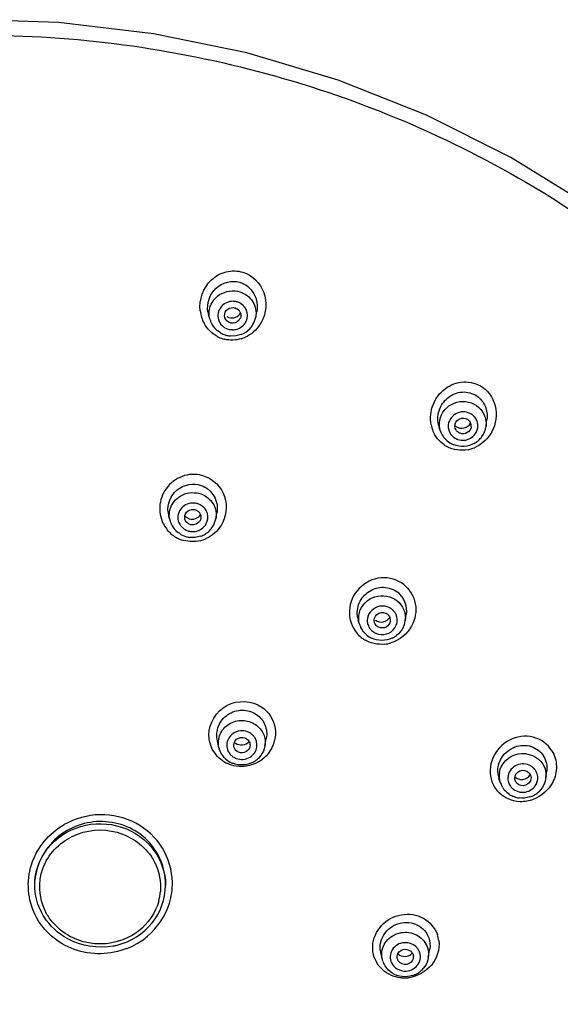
# Model space of a CAD drawing. Header units: millimetres. Extents: x -18 to 104, y 334 to 441.
# Tile 28 of 29: x 94.3 to 99.26, y 432.08 to 441.1. Entities that reach past the tile are written whole.
import ezdxf

# ---------------------------------------------------------------- set-up
doc = ezdxf.new("R2010")
doc.units = ezdxf.units.MM
doc.header["$LTSCALE"] = 23.1
doc.layers.get('0').update_dxf_attribs({"linetype": 'CONTINUOUS'})

msp = doc.modelspace()

# ---------------------------------------------------------------- linework, layer by layer
at = {"color": 7, "linetype": 'CONTINUOUS'}
for p, q in [((96.4668, 438.3742), (96.4764, 438.4259)), ((96.0489, 438.3492), (96.0373, 438.3862)), ((98.5792, 437.3748), (98.5869, 437.436)), ((98.1624, 437.3286), (98.1504, 437.3617)), ((95.6815, 436.5102), (95.6703, 436.5513)), ((96.1012, 436.5265), (96.111, 436.5778)), ((97.8386, 435.5913), (97.8475, 435.649)), ((97.4193, 435.5613), (97.4076, 435.5997)), ((96.1297, 434.4324), (96.1154, 434.493)), ((96.5509, 434.4429), (96.5643, 434.5157)), ((99.1281, 434.1526), (99.136, 434.2163)), ((98.7089, 434.1132), (98.6968, 434.1508)), ((98.8517, 434.1164), (98.8449, 434.1313)), ((95.6403, 433.1835), (95.6403, 433.169)), ((97.6283, 432.4901), (97.6136, 432.5496)), ((98.0497, 432.5069), (98.0627, 432.5861)), ((97.6332, 432.4733), (97.6285, 432.4892))]:
    msp.add_line(p, q, dxfattribs=at)
at = {"color": 9, "linetype": 'CONTINUOUS'}
for p, q in [((96.0489, 438.3492), (96.0488, 438.3495)), ((98.1624, 437.3286), (98.1623, 437.3287)), ((95.6815, 436.5102), (95.6815, 436.5105)), ((97.4193, 435.5613), (97.4193, 435.5615)), ((99.1295, 434.1745), (99.1281, 434.1526))]:
    msp.add_line(p, q, dxfattribs=at)
at = {"color": 7, "linetype": 'CONTINUOUS'}
msp.add_lwpolyline([(103.4922, 431.51), (103.5059, 432.3354), (103.4396, 433.1585), (103.2938, 433.9725), (103.0697, 434.7706), (102.7692, 435.5464), (102.3946, 436.2931), (101.9491, 437.0046), (101.4365, 437.6748), (100.861, 438.2982), (100.2274, 438.8696), (99.541, 439.3841), (98.8074, 439.8374), (98.0329, 440.2257), (97.2238, 440.5459), (96.3868, 440.7951), (95.5291, 440.9712), (94.6576, 441.0728), (93.9153, 441.0999)], dxfattribs=at)
at = {"color": 9, "linetype": 'CONTINUOUS'}
for centre, radius, start, end in [((96.2576, 438.3811), 0.1385, 59.59607, 72.94183), ((96.2795, 438.4715), 0.3243, 186.71687, 197.48911), ((96.2668, 438.3899), 0.1255, 349.39576, 32.09425), ((96.2701, 438.4685), 0.3145, 197.47947, 208.3924), ((96.2548, 438.3975), 0.1385, 239.59607, 252.94183), ((96.2534, 438.4584), 0.2951, 241.71841, 252.71739), ((96.2471, 438.4407), 0.2763, 252.87524, 256.30064), ((96.247, 438.4677), 0.3039, 286.83715, 298.23587), ((98.3731, 437.3738), 0.1323, 41.8444, 55.59035), ((98.3792, 437.3781), 0.1248, 13.50737, 23.61856), ((98.3762, 437.4479), 0.3063, 191.02711, 202.02809), ((98.3621, 437.3791), 0.1311, 221.84982, 235.62791), ((98.3667, 437.3887), 0.1419, 277.17297, 290.31546), ((98.3491, 437.4264), 0.2705, 235.52824, 241.3645), ((98.3525, 437.4603), 0.306, 281.64581, 293.00385), ((95.8911, 436.5283), 0.1437, 71.14197, 84.95186), ((95.892, 436.5318), 0.1401, 57.64463, 71.04054), ((95.8863, 436.6162), 0.2992, 206.83848, 218.03043), ((95.889, 436.5503), 0.1401, 237.64463, 251.04054), ((95.8914, 436.628), 0.3116, 240.07208, 250.64876), ((95.8899, 436.5538), 0.1437, 251.14197, 264.95186), ((95.8841, 436.6275), 0.3097, 283.75193, 294.68988), ((95.8871, 436.6305), 0.3126, 251.54023, 255.33655), ((97.6306, 435.5899), 0.1379, 51.78039, 65.96697), ((97.6336, 435.5942), 0.1326, 37.77457, 51.65832), ((97.6413, 435.5987), 0.1237, 18.31993, 23.61675), ((97.6228, 435.6734), 0.3, 220.44803, 231.24778), ((97.6199, 435.6774), 0.3014, 232.17231, 238.8024), ((97.6205, 435.5998), 0.1313, 217.77662, 231.69603), ((97.6244, 435.605), 0.1379, 231.78039, 245.96697), ((97.616, 435.69), 0.3132, 276.03835, 286.96334), ((96.3418, 434.4435), 0.1414, 55.70711, 69.20632), ((96.3447, 434.4482), 0.1359, 41.83555, 55.59815), ((96.3528, 434.4539), 0.126, 13.21532, 27.47126), ((96.3343, 434.4587), 0.1346, 221.83554, 235.63338), ((96.3333, 434.5584), 0.3015, 235.88177, 244.22406), ((96.3379, 434.4644), 0.1414, 235.70711, 249.20632), ((98.8926, 434.1722), 0.193, 170.96387, 198.18342), ((98.9251, 434.1501), 0.13, 31.61254, 46.3505), ((98.9286, 434.1526), 0.1257, 17.09525, 31.46482), ((98.9369, 434.1764), 0.1927, 359.42168, 4.80354), ((98.9044, 434.2175), 0.2883, 200.07953, 211.06562), ((98.904, 434.1507), 0.1248, 201.28603, 211.50199), ((98.9075, 434.1531), 0.129, 211.58065, 226.32976), ((98.9016, 434.2213), 0.2879, 212.00522, 220.28116), ((95.1109, 433.1691), 0.5293, 359.98662, 1.55363), ((95.082, 433.1878), 0.6209, 343.02532, 0.83532), ((95.1006, 433.1541), 0.4946, 344.85291, 355.1241), ((97.866, 432.626), 0.2822, 7.03675, 18.67762), ((95.0186, 433.2623), 0.7231, 291.73677, 299.30127), ((97.8521, 432.5135), 0.1252, 19.06421, 33.56094), ((97.8157, 432.6004), 0.2772, 199.30036, 210.41104), ((97.8221, 432.5123), 0.1225, 184.39609, 213.56166), ((97.8288, 432.6394), 0.3188, 266.16979, 277.1436)]:
    msp.add_arc(centre, radius, start, end, dxfattribs=at)
at = {"color": 7, "linetype": 'CONTINUOUS'}
for centre, radius, start, end in [((96.2688, 438.4585), 0.2425, 188.58141, 197.34093), ((96.2604, 438.3899), 0.0709, 28.0937, 43.46637), ((96.243, 438.4098), 0.2033, 197.25331, 201.60479), ((96.2462, 438.4113), 0.2068, 201.66804, 225.66868), ((96.2638, 438.4122), 0.2065, 329.2405, 349.28662), ((96.2536, 438.4196), 0.218, 240.28987, 252.94665), ((96.2563, 438.418), 0.216, 290.73973, 316.23488), ((96.2596, 438.4149), 0.2115, 316.21698, 329.13361), ((96.2526, 438.4169), 0.2152, 253.00949, 256.75446), ((96.2542, 438.4241), 0.2225, 256.77668, 265.63894), ((98.3659, 437.4395), 0.2291, 196.28364, 199.85937), ((98.354, 437.3978), 0.2037, 199.82914, 209.77896), ((98.3745, 437.3787), 0.0684, 352.75329, 25.17453), ((98.3741, 437.401), 0.2067, 324.23329, 352.66895), ((98.3582, 437.4007), 0.2088, 209.88094, 241.51038), ((98.3658, 437.4083), 0.2178, 298.63315, 311.32769), ((98.3683, 437.4049), 0.2137, 311.42132, 324.248), ((98.3636, 437.4089), 0.2188, 241.50973, 248.40157), ((95.8908, 436.6115), 0.2286, 186.18834, 195.25164), ((95.8953, 436.5412), 0.0703, 26.15329, 41.58728), ((95.9001, 436.5653), 0.2048, 327.17122, 348.96765), ((95.8762, 436.5632), 0.2017, 195.16222, 199.6753), ((95.8795, 436.5647), 0.2053, 199.74111, 212.76602), ((95.8819, 436.5662), 0.2082, 212.74878, 225.68414), ((95.8949, 436.5686), 0.211, 314.13967, 327.0638), ((95.8872, 436.5716), 0.2156, 238.40587, 254.95297), ((95.889, 436.5788), 0.2231, 254.97425, 263.70112), ((95.8899, 436.575), 0.2192, 288.71121, 301.35953), ((95.8913, 436.5722), 0.2161, 301.43782, 314.15769), ((97.6174, 435.6634), 0.2192, 191.70792, 196.89063), ((97.6349, 435.5987), 0.0675, 351.27812, 21.08816), ((97.6125, 435.6199), 0.2019, 196.83853, 205.78424), ((97.6362, 435.6226), 0.2048, 333.20584, 351.11712), ((97.6193, 435.624), 0.2098, 218.80305, 237.88658), ((97.6238, 435.6313), 0.2183, 237.88242, 244.47021), ((97.6263, 435.6317), 0.2185, 294.56271, 307.22173), ((96.333, 434.5452), 0.0895, 225.78972, 235.60116), ((96.3264, 434.4787), 0.2021, 193.33586, 196.75704), ((96.3447, 434.4839), 0.2109, 311.13874, 324.02936), ((96.3346, 434.4846), 0.2123, 222.81141, 241.21202), ((96.3383, 434.4917), 0.2202, 241.21475, 248.3241), ((96.3416, 434.488), 0.216, 298.3098, 311.04278), ((98.8995, 434.2158), 0.2128, 184.62492, 197.7853), ((98.8948, 434.1727), 0.1952, 198.18342, 211.5113), ((98.926, 434.1778), 0.2036, 338.80712, 352.8422), ((98.903, 434.1761), 0.2041, 211.57591, 219.82433), ((98.9082, 434.1803), 0.2107, 219.80062, 237.22497), ((98.911, 434.1845), 0.2159, 237.32548, 250.00856), ((98.9135, 434.1894), 0.2211, 287.49678, 300.05289), ((98.9156, 434.1858), 0.2169, 300.03232, 312.75459), ((98.9128, 434.189), 0.2208, 249.99642, 262.50169), ((95.0417, 433.229), 0.627, 280.85391, 284.34714), ((97.816, 432.599), 0.2083, 185.40744, 193.71069), ((97.8232, 432.5384), 0.2009, 199.09929, 208.19033), ((97.8457, 432.514), 0.0677, 350.43189, 3.18544), ((97.8285, 432.5411), 0.2068, 208.16145, 212.15007), ((97.8396, 432.5479), 0.2157, 300.50067, 313.22574), ((97.8433, 432.5441), 0.2104, 313.20801, 326.13249), ((97.8377, 432.5518), 0.2201, 287.82219, 300.41432)]:
    msp.add_arc(centre, radius, start, end, dxfattribs=at)
at = {"color": 9, "linetype": 'CONTINUOUS'}
for points, knots in [([(93.9153, 440.9587), (94.8083, 440.9591), (96.5946, 440.7232), (98.2554, 440.0217), (99.0158, 439.5687)], [0, 0, 0, 0, 0.502214, 1, 1, 1, 1]), ([(99.0158, 439.5687), (100.0677, 438.9421), (101.9318, 437.2814), (103.4871, 433.9141), (103.5178, 430.2295), (102.5132, 427.9809), (101.8169, 427.0087)], [0, 0, 0, 0, 0.255005, 0.504222, 0.750924, 1, 1, 1, 1]), ([(95.9574, 438.4336), (95.9456, 438.5333), (96.0079, 438.703), (96.1926, 438.8034), (96.3011, 438.8012), (96.3502, 438.7864)], [0, 0, 0, 0, 0.494667, 0.747622, 1, 1, 1, 1]), ([(96.3502, 438.7864), (96.4351, 438.7599), (96.5846, 438.6136), (96.5636, 438.4107), (96.5211, 438.3314)], [0, 0, 0, 0, 0.497559, 1, 1, 1, 1]), ([(96.0407, 438.4267), (96.0463, 438.4869), (96.1218, 438.608), (96.2619, 438.6239), (96.3214, 438.6057)], [0, 0, 0, 0, 0.492705, 1, 1, 1, 1]), ([(96.3214, 438.6057), (96.3686, 438.5912), (96.4556, 438.5281), (96.4756, 438.4216), (96.4668, 438.3742)], [0, 0, 0, 0, 0.506072, 1, 1, 1, 1]), ([(98.0756, 437.3893), (98.0639, 437.4495), (98.0771, 437.5791), (98.1928, 437.7317), (98.3716, 437.8016), (98.4972, 437.7669), (98.5467, 437.7334)], [0, 0, 0, 0, 0.252704, 0.504931, 0.753577, 1, 1, 1, 1]), ([(98.5467, 437.7334), (98.6114, 437.6886), (98.7038, 437.5348), (98.6603, 437.365), (98.6159, 437.2985)], [0, 0, 0, 0, 0.495931, 1, 1, 1, 1]), ([(98.1541, 437.432), (98.1667, 437.4987), (98.273, 437.6245), (98.4348, 437.6042), (98.492, 437.5651)], [0, 0, 0, 0, 0.494955, 1, 1, 1, 1]), ([(95.9959, 436.9187), (95.9387, 436.938), (95.8089, 436.9413), (95.6487, 436.8358), (95.5708, 436.6616), (95.5922, 436.5346), (95.6193, 436.4811)], [0, 0, 0, 0, 0.250056, 0.501192, 0.751502, 1, 1, 1, 1]), ([(95.9959, 436.9187), (96.0792, 436.8897), (96.2261, 436.744), (96.1964, 436.5411), (96.1493, 436.4658)], [0, 0, 0, 0, 0.498408, 1, 1, 1, 1]), ([(95.6876, 436.6317), (95.7067, 436.6817), (95.791, 436.769), (95.9112, 436.7728), (95.9632, 436.7551)], [0, 0, 0, 0, 0.493786, 1, 1, 1, 1]), ([(95.9632, 436.7551), (96.0088, 436.7394), (96.0917, 436.6761), (96.11, 436.5725), (96.1012, 436.5265)], [0, 0, 0, 0, 0.506839, 1, 1, 1, 1]), ([(97.8255, 435.9248), (97.7681, 435.9697), (97.6104, 436.0149), (97.3964, 435.9071), (97.2968, 435.6896), (97.3475, 435.534), (97.3945, 435.4787)], [0, 0, 0, 0, 0.248151, 0.500848, 0.752813, 1, 1, 1, 1]), ([(97.8255, 435.9248), (97.8788, 435.8823), (97.9569, 435.7527), (97.9295, 435.6053), (97.8963, 435.5446)], [0, 0, 0, 0, 0.496139, 1, 1, 1, 1]), ([(97.4176, 435.6682), (97.4351, 435.7336), (97.5502, 435.8507), (97.7098, 435.8196), (97.764, 435.7768)], [0, 0, 0, 0, 0.494969, 1, 1, 1, 1]), ([(96.0384, 434.5464), (96.0381, 434.6522), (96.1719, 434.8784), (96.4339, 434.8622), (96.5221, 434.8029)], [0, 0, 0, 0, 0.498804, 1, 1, 1, 1]), ([(96.5221, 434.8029), (96.5858, 434.7589), (96.6813, 434.6103), (96.632, 434.4415), (96.5843, 434.3796)], [0, 0, 0, 0, 0.497457, 1, 1, 1, 1]), ([(96.1297, 434.4324), (96.1204, 434.4716), (96.1282, 434.5595), (96.2161, 434.6577), (96.3443, 434.6924), (96.4306, 434.6653), (96.4655, 434.6414)], [0, 0, 0, 0, 0.242095, 0.4902, 0.745415, 1, 1, 1, 1]), ([(96.4655, 434.6414), (96.4969, 434.62), (96.5488, 434.5592), (96.5576, 434.4795), (96.5509, 434.4429)], [0, 0, 0, 0, 0.505295, 1, 1, 1, 1]), ([(99.1836, 434.4021), (99.1461, 434.4624), (99.0143, 434.5565), (98.7797, 434.5208), (98.6164, 434.3496), (98.6087, 434.1866), (98.6335, 434.1187)], [0, 0, 0, 0, 0.244061, 0.495843, 0.751343, 1, 1, 1, 1]), ([(98.702, 434.2025), (98.7147, 434.2826), (98.8646, 434.433), (99.0579, 434.3478), (99.1007, 434.278)], [0, 0, 0, 0, 0.497462, 1, 1, 1, 1]), ([(99.1836, 434.4021), (99.2089, 434.3602), (99.2382, 434.2601), (99.2134, 434.1594), (99.1908, 434.1147)], [0, 0, 0, 0, 0.494365, 1, 1, 1, 1]), ([(98.989, 434.2633), (98.9522, 434.2845), (98.8547, 434.2919), (98.7904, 434.2166), (98.7818, 434.1762)], [0, 0, 0, 0, 0.506773, 1, 1, 1, 1]), ([(95.7028, 433.1968), (95.7011, 433.3058), (95.6362, 433.5291), (95.38, 433.7642), (95.0385, 433.8456), (94.8103, 433.7817), (94.7115, 433.7263)], [0, 0, 0, 0, 0.244615, 0.492805, 0.745765, 1, 1, 1, 1]), ([(95.2864, 432.5906), (95.1366, 432.531), (94.7846, 432.5213), (94.39, 432.8615), (94.3478, 433.3808), (94.5733, 433.6483), (94.7115, 433.7263)], [0, 0, 0, 0, 0.254854, 0.503996, 0.749245, 1, 1, 1, 1]), ([(94.4425, 433.2172), (94.4532, 433.335), (94.5627, 433.5731), (94.9044, 433.7571), (95.2924, 433.7238), (95.4964, 433.5546), (95.5599, 433.4513)], [0, 0, 0, 0, 0.243093, 0.495081, 0.750782, 1, 1, 1, 1]), ([(94.5359, 432.9357), (94.4791, 433.0521), (94.4623, 433.3493), (94.7683, 433.6665), (95.2055, 433.7067), (95.4505, 433.5295), (95.5209, 433.4148)], [0, 0, 0, 0, 0.242229, 0.491029, 0.748293, 1, 1, 1, 1]), ([(95.5781, 433.0249), (95.5492, 432.9184), (95.4567, 432.7844), (95.3296, 432.7067), (95.2951, 432.6899)], [0, 0, 0, 0, 0.74246, 1, 1, 1, 1]), ([(95.3725, 432.6317), (95.4085, 432.6524), (95.5426, 432.7453), (95.6403, 432.8904), (95.6758, 433.0065)], [0, 0, 0, 0, 0.254737, 1, 1, 1, 1]), ([(97.5397, 432.6144), (97.5434, 432.6819), (97.6049, 432.8189), (97.7981, 432.9219), (98.0153, 432.8916), (98.1113, 432.7785), (98.1333, 432.7164)], [0, 0, 0, 0, 0.249577, 0.505648, 0.757029, 1, 1, 1, 1]), ([(95.2951, 432.6899), (95.1715, 432.6298), (94.8736, 432.5998), (94.63, 432.778), (94.5596, 432.8927)], [0, 0, 0, 0, 0.505458, 1, 1, 1, 1]), ([(97.6247, 432.563), (97.631, 432.6078), (97.6798, 432.6962), (97.8171, 432.7533), (97.9623, 432.7213), (98.0269, 432.6432), (98.0417, 432.6002)], [0, 0, 0, 0, 0.244836, 0.498806, 0.753687, 1, 1, 1, 1]), ([(97.8075, 432.3213), (97.7839, 432.3229), (97.6931, 432.3389), (97.6111, 432.4014), (97.5767, 432.4601)], [0, 0, 0, 0, 0.258392, 1, 1, 1, 1])]:
    msp.add_open_spline(points, degree=3, knots=knots, dxfattribs=at)
at = {"color": 7, "linetype": 'CONTINUOUS'}
for points, knots in [([(96.029, 438.4223), (96.0176, 438.4979), (96.0705, 438.6701), (96.2504, 438.716), (96.3225, 438.694)], [0, 0, 0, 0, 0.503252, 1, 1, 1, 1]), ([(96.3225, 438.694), (96.375, 438.6779), (96.47, 438.5998), (96.4865, 438.4803), (96.4764, 438.4259)], [0, 0, 0, 0, 0.498234, 1, 1, 1, 1]), ([(96.1843, 438.3693), (96.1777, 438.3904), (96.188, 438.4433), (96.2371, 438.463), (96.26, 438.462)], [0, 0, 0, 0, 0.490998, 1, 1, 1, 1]), ([(96.26, 438.462), (96.2633, 438.4619), (96.2698, 438.4612), (96.2762, 438.4597), (96.2793, 438.4587)], [0, 0, 0, 0, 0.502355, 1, 1, 1, 1]), ([(96.2034, 438.3799), (96.2067, 438.3778), (96.2136, 438.374), (96.2209, 438.3712), (96.2247, 438.37)], [0, 0, 0, 0, 0.501954, 1, 1, 1, 1]), ([(96.2522, 438.3186), (96.249, 438.3187), (96.2425, 438.3194), (96.2361, 438.3209), (96.233, 438.3219)], [0, 0, 0, 0, 0.502355, 1, 1, 1, 1]), ([(98.146, 437.3753), (98.1326, 437.4209), (98.1352, 437.5227), (98.2194, 437.6461), (98.3571, 437.7049), (98.4557, 437.6791), (98.494, 437.6529)], [0, 0, 0, 0, 0.25236, 0.504744, 0.753574, 1, 1, 1, 1]), ([(98.494, 437.6529), (98.5276, 437.63), (98.582, 437.5622), (98.5921, 437.4768), (98.5869, 437.436)], [0, 0, 0, 0, 0.496892, 1, 1, 1, 1]), ([(98.297, 437.3539), (98.2882, 437.3781), (98.3044, 437.4433), (98.3694, 437.4541), (98.3947, 437.4451)], [0, 0, 0, 0, 0.489721, 1, 1, 1, 1]), ([(98.3947, 437.4451), (98.3977, 437.444), (98.4037, 437.4414), (98.4092, 437.4381), (98.4119, 437.4363)], [0, 0, 0, 0, 0.503113, 1, 1, 1, 1]), ([(98.2931, 437.3843), (98.2953, 437.3819), (98.3, 437.3772), (98.3053, 437.3731), (98.308, 437.3713)], [0, 0, 0, 0, 0.502177, 1, 1, 1, 1]), ([(98.308, 437.3713), (98.3279, 437.3577), (98.383, 437.3489), (98.4252, 437.3832), (98.4378, 437.4042)], [0, 0, 0, 0, 0.49555, 1, 1, 1, 1]), ([(98.4423, 437.37), (98.4396, 437.3489), (98.4114, 437.3071), (98.3617, 437.3034), (98.3411, 437.3108)], [0, 0, 0, 0, 0.49299, 1, 1, 1, 1]), ([(98.3411, 437.3108), (98.338, 437.3119), (98.3321, 437.3144), (98.3265, 437.3177), (98.3239, 437.3195)], [0, 0, 0, 0, 0.503113, 1, 1, 1, 1]), ([(95.6636, 436.5868), (95.6556, 436.6604), (95.7196, 436.8256), (95.8957, 436.8573), (95.9657, 436.8333)], [0, 0, 0, 0, 0.499999, 1, 1, 1, 1]), ([(95.9657, 436.8333), (96.0151, 436.8164), (96.1044, 436.7429), (96.1209, 436.6293), (96.111, 436.5778)], [0, 0, 0, 0, 0.499664, 1, 1, 1, 1]), ([(95.8179, 436.5235), (95.8121, 436.5446), (95.8245, 436.5969), (95.8742, 436.6146), (95.897, 436.6128)], [0, 0, 0, 0, 0.4897, 1, 1, 1, 1]), ([(95.897, 436.6128), (95.9002, 436.6125), (95.9067, 436.6116), (95.913, 436.6099), (95.9161, 436.6089)], [0, 0, 0, 0, 0.502483, 1, 1, 1, 1]), ([(95.8363, 436.5378), (95.8395, 436.5356), (95.8462, 436.5317), (95.8534, 436.5286), (95.8571, 436.5274)], [0, 0, 0, 0, 0.501386, 1, 1, 1, 1]), ([(95.8839, 436.4706), (95.8807, 436.4709), (95.8742, 436.4718), (95.8679, 436.4735), (95.8648, 436.4746)], [0, 0, 0, 0, 0.502483, 1, 1, 1, 1]), ([(97.4027, 435.6189), (97.3934, 435.6638), (97.4043, 435.7623), (97.4992, 435.8735), (97.6395, 435.9152), (97.7331, 435.882), (97.7688, 435.8538)], [0, 0, 0, 0, 0.249159, 0.501454, 0.752613, 1, 1, 1, 1]), ([(97.5554, 435.5779), (97.5478, 435.6027), (97.5682, 435.6673), (97.6343, 435.6737), (97.6591, 435.6629)], [0, 0, 0, 0, 0.488607, 1, 1, 1, 1]), ([(97.5647, 435.5998), (97.5838, 435.5847), (97.6385, 435.5716), (97.6841, 435.6031), (97.6979, 435.6237)], [0, 0, 0, 0, 0.495532, 1, 1, 1, 1]), ([(97.6591, 435.6629), (97.662, 435.6616), (97.6678, 435.6587), (97.6731, 435.6551), (97.6756, 435.6531)], [0, 0, 0, 0, 0.503318, 1, 1, 1, 1]), ([(97.5958, 435.5334), (97.5928, 435.5347), (97.5871, 435.5376), (97.5817, 435.5413), (97.5792, 435.5433)], [0, 0, 0, 0, 0.503318, 1, 1, 1, 1]), ([(97.7016, 435.5884), (97.6983, 435.5669), (97.6675, 435.5252), (97.6163, 435.5245), (97.5958, 435.5334)], [0, 0, 0, 0, 0.492165, 1, 1, 1, 1]), ([(96.1154, 434.493), (96.1051, 434.5366), (96.113, 434.6333), (96.2045, 434.7444), (96.342, 434.7886), (96.4359, 434.7607), (96.4733, 434.7351)], [0, 0, 0, 0, 0.246601, 0.497465, 0.750138, 1, 1, 1, 1]), ([(96.4733, 434.7351), (96.5074, 434.7118), (96.5634, 434.6438), (96.5717, 434.5563), (96.5642, 434.5157)], [0, 0, 0, 0, 0.50025, 1, 1, 1, 1]), ([(96.2668, 434.4382), (96.261, 434.4619), (96.2816, 434.5213), (96.3425, 434.5291), (96.3667, 434.5204)], [0, 0, 0, 0, 0.487547, 1, 1, 1, 1]), ([(96.2824, 434.4714), (96.3007, 434.4589), (96.3483, 434.4474), (96.3915, 434.4698), (96.4068, 434.486)], [0, 0, 0, 0, 0.49772, 1, 1, 1, 1]), ([(96.4137, 434.4418), (96.4098, 434.4217), (96.3806, 434.3832), (96.333, 434.3809), (96.313, 434.3881)], [0, 0, 0, 0, 0.490937, 1, 1, 1, 1]), ([(96.3667, 434.5204), (96.3698, 434.5193), (96.3757, 434.5168), (96.3813, 434.5135), (96.384, 434.5117)], [0, 0, 0, 0, 0.503282, 1, 1, 1, 1]), ([(98.6874, 434.1987), (98.6834, 434.2482), (98.7125, 434.3532), (98.8375, 434.4515), (98.9962, 434.4599), (99.0819, 434.3943), (99.1071, 434.3532)], [0, 0, 0, 0, 0.251003, 0.506112, 0.756319, 1, 1, 1, 1]), ([(96.313, 434.3881), (96.31, 434.3892), (96.304, 434.3917), (96.2984, 434.395), (96.2958, 434.3968)], [0, 0, 0, 0, 0.503282, 1, 1, 1, 1]), ([(98.8417, 434.1518), (98.8416, 434.1787), (98.8819, 434.2359), (98.9494, 434.2222), (98.9696, 434.2033)], [0, 0, 0, 0, 0.492706, 1, 1, 1, 1]), ([(98.8431, 434.1645), (98.8612, 434.1459), (98.9196, 434.1266), (98.97, 434.1596), (98.9851, 434.1817)], [0, 0, 0, 0, 0.491349, 1, 1, 1, 1]), ([(98.9696, 434.2033), (98.9719, 434.2011), (98.9762, 434.1965), (98.9799, 434.1914), (98.9815, 434.1887)], [0, 0, 0, 0, 0.503398, 1, 1, 1, 1]), ([(98.8449, 434.1313), (98.8439, 434.1346), (98.8422, 434.1414), (98.8417, 434.1483), (98.8417, 434.1518)], [0, 0, 0, 0, 0.500189, 1, 1, 1, 1]), ([(98.8637, 434.1019), (98.8614, 434.104), (98.857, 434.1086), (98.8534, 434.1138), (98.8517, 434.1164)], [0, 0, 0, 0, 0.503398, 1, 1, 1, 1]), ([(98.9911, 434.145), (98.9879, 434.1194), (98.9458, 434.0695), (98.8829, 434.0838), (98.8637, 434.1019)], [0, 0, 0, 0, 0.494109, 1, 1, 1, 1]), ([(95.6403, 433.1835), (95.6403, 433.3273), (95.5129, 433.63), (95.0648, 433.8102), (94.6091, 433.6535), (94.4553, 433.362), (94.4425, 433.2172)], [0, 0, 0, 0, 0.245419, 0.497446, 0.751861, 1, 1, 1, 1]), ([(97.6086, 432.5793), (97.6036, 432.6322), (97.6383, 432.7466), (97.7848, 432.8404), (97.9582, 432.8254), (98.0372, 432.7369), (98.0542, 432.6878)], [0, 0, 0, 0, 0.248319, 0.504391, 0.756665, 1, 1, 1, 1]), ([(97.7696, 432.5408), (97.7874, 432.5251), (97.8385, 432.5087), (97.8863, 432.5314), (97.9032, 432.5489)], [0, 0, 0, 0, 0.493108, 1, 1, 1, 1]), ([(97.7716, 432.5455), (97.7833, 432.5671), (97.8337, 432.5985), (97.8872, 432.5727), (97.9012, 432.5524)], [0, 0, 0, 0, 0.499453, 1, 1, 1, 1]), ([(97.9012, 432.5524), (97.903, 432.5499), (97.9062, 432.5445), (97.9087, 432.5388), (97.9097, 432.5358)], [0, 0, 0, 0, 0.503201, 1, 1, 1, 1]), ([(97.7755, 432.4749), (97.7737, 432.4775), (97.7705, 432.4829), (97.7681, 432.4886), (97.7671, 432.4915)], [0, 0, 0, 0, 0.503201, 1, 1, 1, 1]), ([(97.9124, 432.5027), (97.9078, 432.4756), (97.857, 432.4252), (97.7914, 432.4519), (97.7755, 432.4749)], [0, 0, 0, 0, 0.495355, 1, 1, 1, 1]), ([(97.9097, 432.5358), (97.9107, 432.5329), (97.9123, 432.5269), (97.9131, 432.5208), (97.9132, 432.5177)], [0, 0, 0, 0, 0.498857, 1, 1, 1, 1])]:
    msp.add_open_spline(points, degree=3, knots=knots, dxfattribs=at)
at = {"color": 9, "linetype": 'CONTINUOUS'}
for points in [[(96.1988, 438.5072), (96.1616, 438.4905), (96.1298, 438.4519), (96.1222, 438.4118)], [(96.2621, 438.5196), (96.2406, 438.5204), (96.2184, 438.516), (96.1988, 438.5072)], [(96.2982, 438.5135), (96.2868, 438.517), (96.2742, 438.5204), (96.2627, 438.5174)], [(96.373, 438.4568), (96.3619, 438.4746), (96.3458, 438.4899), (96.3277, 438.5006)], [(96.0488, 438.3495), (96.0412, 438.3742), (96.0383, 438.4009), (96.0407, 438.4267)], [(96.1222, 438.4118), (96.1184, 438.3916), (96.1198, 438.3697), (96.1261, 438.3501)], [(96.1136, 438.1985), (96.0637, 438.2254), (96.0205, 438.2691), (95.9935, 438.319)], [(96.1261, 438.3501), (96.1325, 438.3303), (96.1443, 438.3117), (96.1593, 438.2973)], [(96.2827, 438.2616), (96.3231, 438.2695), (96.3633, 438.2996), (96.3806, 438.337)], [(96.3806, 438.337), (96.385, 438.3465), (96.3882, 438.3566), (96.3902, 438.3668)], [(96.5211, 438.3314), (96.492, 438.277), (96.4452, 438.2291), (96.3908, 438.1999)], [(96.1593, 438.2973), (96.1669, 438.2899), (96.1755, 438.2834), (96.1847, 438.278)], [(96.2142, 438.2651), (96.2256, 438.2616), (96.2382, 438.2582), (96.2497, 438.2612)], [(96.2503, 438.259), (96.2611, 438.2586), (96.272, 438.2595), (96.2827, 438.2616)], [(96.335, 438.1768), (96.2861, 438.162), (96.2314, 438.1601), (96.1817, 438.1722)], [(98.4156, 437.4992), (98.3953, 437.5063), (98.3728, 437.5085), (98.3515, 437.5059)], [(98.492, 437.5651), (98.5496, 437.5257), (98.588, 437.444), (98.5791, 437.3748)], [(98.1623, 437.3287), (98.1506, 437.3612), (98.1477, 437.3981), (98.1541, 437.432)], [(98.3515, 437.5059), (98.3016, 437.4996), (98.2494, 437.4568), (98.2363, 437.4082)], [(98.4479, 437.483), (98.4382, 437.4896), (98.4272, 437.4965), (98.4154, 437.497)], [(98.4936, 437.4281), (98.4882, 437.4405), (98.4807, 437.452), (98.4717, 437.4621)], [(98.196, 437.2034), (98.1504, 437.2348), (98.1131, 437.2817), (98.0923, 437.333)], [(98.2363, 437.4082), (98.2283, 437.3788), (98.2321, 437.3444), (98.2463, 437.3174)], [(98.4879, 437.3166), (98.5028, 437.3432), (98.5077, 437.3776), (98.5006, 437.4073)], [(98.2463, 437.3174), (98.2512, 437.3082), (98.2573, 437.2995), (98.2643, 437.2917)], [(98.2881, 437.2709), (98.2978, 437.2642), (98.3087, 437.2574), (98.3205, 437.2568)], [(98.3204, 437.2546), (98.3407, 437.2476), (98.3631, 437.2453), (98.3844, 437.248)], [(98.416, 437.2557), (98.4454, 437.2666), (98.4726, 437.2892), (98.4879, 437.3166)], [(98.6159, 437.2985), (98.5812, 437.2466), (98.5296, 437.2029), (98.4721, 437.1786)], [(98.4143, 437.1606), (98.35, 437.1474), (98.277, 437.1575), (98.2194, 437.1889)], [(95.6815, 436.5105), (95.6709, 436.5495), (95.6732, 436.5939), (95.6876, 436.6317)], [(95.8388, 436.6622), (95.8002, 436.6472), (95.7658, 436.6097), (95.7563, 436.5695)], [(95.9037, 436.6714), (95.8819, 436.6733), (95.8592, 436.6701), (95.8388, 436.6622)], [(96.0113, 436.6042), (96.0007, 436.6227), (95.9849, 436.6387), (95.967, 436.6501)], [(95.7563, 436.5695), (95.7515, 436.5492), (95.7519, 436.5271), (95.7575, 436.507)], [(96.0235, 436.5751), (96.0207, 436.5852), (96.0165, 436.5951), (96.0113, 436.6042)], [(96.0136, 436.483), (96.0279, 436.5103), (96.0318, 436.5453), (96.0235, 436.5751)], [(95.6506, 436.4318), (95.6738, 436.4022), (95.7033, 436.3767), (95.7359, 436.358)], [(95.7575, 436.507), (95.7631, 436.4868), (95.7743, 436.4675), (95.7889, 436.4523)], [(95.7889, 436.4523), (95.7964, 436.4446), (95.8049, 436.4377), (95.814, 436.432)], [(95.9103, 436.4116), (95.9517, 436.4175), (95.9941, 436.4459), (96.0136, 436.483)], [(96.1493, 436.4658), (96.1173, 436.4146), (96.0683, 436.3713), (96.0135, 436.3461)], [(95.8772, 436.4107), (95.8882, 436.4097), (95.8994, 436.41), (95.9103, 436.4116)], [(95.9577, 436.3266), (95.9092, 436.3148), (95.8562, 436.3155), (95.8079, 436.3281)], [(97.6225, 435.728), (97.5713, 435.726), (97.5147, 435.6872), (97.4974, 435.639)], [(97.6867, 435.7158), (97.6668, 435.7247), (97.6443, 435.7289), (97.6225, 435.728)], [(97.764, 435.7768), (97.8163, 435.7355), (97.8488, 435.6572), (97.8386, 435.5913)], [(97.4193, 435.5615), (97.409, 435.5955), (97.4084, 435.6338), (97.4176, 435.6682)], [(97.4974, 435.639), (97.4869, 435.61), (97.488, 435.5749), (97.5003, 435.5467)], [(97.7546, 435.6482), (97.7504, 435.6579), (97.7449, 435.6671), (97.7384, 435.6755)], [(97.7432, 435.5276), (97.7639, 435.5583), (97.7704, 435.6024), (97.7587, 435.6376)], [(97.5003, 435.5467), (97.5045, 435.537), (97.51, 435.5278), (97.5165, 435.5195)], [(97.6651, 435.472), (97.6959, 435.4806), (97.7253, 435.5011), (97.7432, 435.5276)], [(97.8963, 435.5446), (97.8573, 435.4733), (97.7851, 435.4141), (97.7074, 435.3904)], [(97.5682, 435.4791), (97.5978, 435.4659), (97.6339, 435.4634), (97.6651, 435.472)], [(97.6489, 435.3785), (97.5861, 435.3719), (97.5178, 435.3869), (97.4638, 435.4196)], [(96.0606, 434.4358), (96.0461, 434.4705), (96.0385, 434.5088), (96.0384, 434.5464)], [(96.3263, 434.5845), (96.2751, 434.5797), (96.2201, 434.5374), (96.2059, 434.488)], [(96.392, 434.5757), (96.3714, 434.5836), (96.3483, 434.5866), (96.3263, 434.5845)], [(96.4646, 434.512), (96.4596, 434.5217), (96.4533, 434.5307), (96.446, 434.5388)], [(96.2059, 434.488), (96.2001, 434.4679), (96.1995, 434.4456), (96.2043, 434.4252)], [(96.4613, 434.3906), (96.477, 434.4174), (96.4826, 434.4525), (96.4755, 434.4827)], [(96.1642, 434.3088), (96.1193, 434.3399), (96.0816, 434.3853), (96.0606, 434.4358)], [(96.2043, 434.4252), (96.2091, 434.4046), (96.2197, 434.3848), (96.2338, 434.3691)], [(96.5843, 434.3796), (96.5362, 434.3171), (96.4582, 434.2715), (96.3801, 434.26)], [(96.4161, 434.3445), (96.4344, 434.3559), (96.4504, 434.3721), (96.4613, 434.3906)], [(96.3801, 434.26), (96.3208, 434.2512), (96.2562, 434.2608), (96.2022, 434.2869)], [(96.2877, 434.3322), (96.3084, 434.3244), (96.3315, 434.3213), (96.3535, 434.3234)], [(96.3535, 434.3234), (96.3754, 434.3255), (96.3974, 434.3328), (96.4161, 434.3445)], [(99.0148, 434.2441), (99.0071, 434.2515), (98.9983, 434.258), (98.989, 434.2633)], [(99.1007, 434.278), (99.1164, 434.2524), (99.1264, 434.2224), (99.1289, 434.1925)], [(98.7818, 434.1762), (98.7797, 434.166), (98.7788, 434.1554), (98.7793, 434.145)], [(99.0412, 434.0977), (99.0548, 434.1252), (99.0578, 434.1602), (99.0487, 434.1895)], [(98.7793, 434.145), (98.7799, 434.1315), (98.7828, 434.118), (98.7877, 434.1054)], [(98.9398, 434.0237), (98.981, 434.0307), (99.0227, 434.0602), (99.0412, 434.0977)], [(99.1908, 434.1147), (99.1546, 434.0435), (99.0866, 433.9833), (99.0117, 433.9555)], [(98.892, 433.9356), (98.8146, 433.938), (98.7321, 433.976), (98.682, 434.0351)], [(98.8186, 434.0596), (98.8491, 434.0305), (98.8982, 434.0165), (98.9398, 434.0237)], [(99.0117, 433.9555), (98.9738, 433.9414), (98.9324, 433.9344), (98.892, 433.9356)], [(95.5599, 433.4513), (95.5691, 433.4362), (95.5784, 433.421), (95.5842, 433.4043)], [(95.5209, 433.4148), (95.5294, 433.4009), (95.5381, 433.3868), (95.5434, 433.3714)], [(95.5446, 433.3718), (95.5832, 433.2926), (95.601, 433.1999), (95.5935, 433.1121)], [(95.5855, 433.4047), (95.6188, 433.3364), (95.638, 433.2594), (95.6401, 433.1835)], [(94.5596, 432.8927), (94.5511, 432.9066), (94.5424, 432.9207), (94.5371, 432.9361)], [(97.8116, 432.6417), (97.7702, 432.6338), (97.7287, 432.6033), (97.711, 432.565)], [(97.9352, 432.6076), (97.9036, 432.6364), (97.8536, 432.6496), (97.8116, 432.6417)], [(98.146, 432.6606), (98.1554, 432.5848), (98.129, 432.5003), (98.081, 432.4409)], [(97.5541, 432.5088), (97.5427, 432.5425), (97.5377, 432.5789), (97.5397, 432.6144)], [(97.6283, 432.4901), (97.6225, 432.5138), (97.6212, 432.5389), (97.6247, 432.563)], [(97.711, 432.565), (97.7023, 432.546), (97.6983, 432.5241), (97.6999, 432.5033)], [(97.9562, 432.5832), (97.9503, 432.5921), (97.9432, 432.6003), (97.9352, 432.6076)], [(97.9769, 432.5235), (97.9761, 432.534), (97.9739, 432.5445), (97.9705, 432.5544)], [(98.0417, 432.6002), (98.0519, 432.5707), (98.0547, 432.5377), (98.0497, 432.5069)], [(97.8652, 432.3851), (97.9066, 432.393), (97.9481, 432.4235), (97.9657, 432.4617)], [(97.9657, 432.4617), (97.9745, 432.4807), (97.9785, 432.5026), (97.9769, 432.5235)], [(97.7205, 432.4436), (97.7493, 432.4003), (97.8141, 432.3754), (97.8652, 432.3851)], [(98.081, 432.4409), (98.03, 432.3779), (97.9488, 432.3331), (97.8685, 432.3231)]]:
    msp.add_open_spline(points, degree=3, dxfattribs=at)
at = {"color": 7, "linetype": 'CONTINUOUS'}
for points in [[(96.2247, 438.37), (96.26, 438.3592), (96.308, 438.3787), (96.3281, 438.4097)], [(96.2793, 438.4587), (96.2915, 438.455), (96.3031, 438.4479), (96.3118, 438.4386)], [(96.3229, 438.4233), (96.3301, 438.4098), (96.3327, 438.393), (96.3299, 438.378)], [(96.233, 438.3219), (96.2113, 438.3285), (96.1911, 438.3477), (96.1843, 438.3693)], [(96.3299, 438.378), (96.324, 438.346), (96.2848, 438.3171), (96.2522, 438.3186)], [(96.1456, 438.2302), (96.1298, 438.2392), (96.115, 438.2502), (96.102, 438.2629)], [(96.3325, 438.2158), (96.3025, 438.2045), (96.2692, 438.1998), (96.2372, 438.2022)], [(98.4119, 437.4363), (98.4222, 437.4293), (98.431, 437.4191), (98.4363, 437.4078)], [(98.3239, 437.3195), (98.3118, 437.3277), (98.3019, 437.3402), (98.297, 437.3539)], [(98.3777, 437.1904), (98.3458, 437.1884), (98.3127, 437.1937), (98.2831, 437.2055)], [(98.4702, 437.2171), (98.442, 437.2017), (98.4097, 437.1924), (98.3777, 437.1904)], [(95.9161, 436.6089), (95.9281, 436.6047), (95.9395, 436.5973), (95.9479, 436.5878)], [(95.8173, 436.555), (95.8227, 436.5484), (95.8292, 436.5426), (95.8363, 436.5378)], [(95.8648, 436.4746), (95.8434, 436.4819), (95.8239, 436.5017), (95.8179, 436.5235)], [(95.8571, 436.5274), (95.8919, 436.5155), (95.9406, 436.5321), (95.9619, 436.5621)], [(95.9642, 436.5291), (95.958, 436.4966), (95.9169, 436.468), (95.8839, 436.4706)], [(95.9584, 436.5721), (95.9648, 436.5592), (95.9669, 436.5433), (95.9642, 436.5291)], [(95.774, 436.3881), (95.7605, 436.3964), (95.7478, 436.4062), (95.7365, 436.4172)], [(95.9603, 436.3674), (95.9299, 436.3571), (95.8964, 436.3535), (95.8646, 436.3571)], [(97.7688, 435.8538), (97.8262, 435.8085), (97.8586, 435.7213), (97.8475, 435.649)], [(97.6756, 435.6531), (97.6854, 435.6454), (97.6934, 435.6347), (97.6979, 435.623)], [(97.4557, 435.4926), (97.446, 435.5048), (97.4375, 435.5181), (97.4307, 435.5321)], [(97.5792, 435.5433), (97.5682, 435.5519), (97.5595, 435.5645), (97.5554, 435.5779)], [(97.819, 435.5301), (97.8048, 435.502), (97.7835, 435.4767), (97.7584, 435.4577)], [(97.6229, 435.4128), (97.591, 435.4131), (97.5585, 435.4206), (97.5297, 435.4343)], [(97.7171, 435.4329), (97.6879, 435.4196), (97.655, 435.4125), (97.6229, 435.4128)], [(96.384, 434.5117), (96.3943, 434.5046), (96.403, 434.4945), (96.4084, 434.4833)], [(96.4084, 434.4833), (96.4144, 434.4707), (96.4163, 434.4555), (96.4137, 434.4418)], [(96.5509, 434.4429), (96.5455, 434.4133), (96.533, 434.3844), (96.5153, 434.36)], [(96.1789, 434.3404), (96.158, 434.3629), (96.1417, 434.3909), (96.1329, 434.4204)], [(96.2958, 434.3968), (96.2819, 434.4063), (96.2708, 434.4218), (96.2668, 434.4382)], [(99.1071, 434.3532), (99.1315, 434.3134), (99.1418, 434.2625), (99.136, 434.2163)], [(96.3515, 434.2717), (96.3196, 434.2699), (96.2866, 434.2753), (96.2569, 434.2871)], [(96.444, 434.2978), (96.4158, 434.2826), (96.3835, 434.2735), (96.3515, 434.2717)], [(98.9815, 434.1887), (98.9894, 434.176), (98.9929, 434.1598), (98.9911, 434.145)], [(99.1159, 434.1042), (99.1045, 434.075), (99.0859, 434.0478), (99.0629, 434.0265)], [(98.9799, 433.9785), (98.9493, 433.9689), (98.9158, 433.966), (98.8839, 433.9701)], [(94.4985, 432.9287), (94.4543, 433.0162), (94.4338, 433.1196), (94.4425, 433.2172)], [(95.5171, 432.8246), (95.5937, 432.9195), (95.6403, 433.0471), (95.6403, 433.169)], [(94.5248, 432.8821), (94.5153, 432.8972), (94.5057, 432.9124), (94.4997, 432.9291)], [(94.7445, 432.6781), (94.6567, 432.7258), (94.5781, 432.7976), (94.5248, 432.8821)], [(95.197, 432.6215), (95.3194, 432.6528), (95.4376, 432.7264), (95.5171, 432.8246)], [(95.1597, 432.6132), (95.0222, 432.5867), (94.8676, 432.6112), (94.7445, 432.6781)], [(98.0542, 432.6878), (98.0653, 432.6556), (98.0681, 432.6196), (98.0627, 432.5861)], [(97.7671, 432.4915), (97.7612, 432.5086), (97.763, 432.5296), (97.7716, 432.5455)], [(98.0497, 432.5067), (98.045, 432.4784), (98.0339, 432.4506), (98.018, 432.4268)], [(97.7194, 432.3652), (97.6931, 432.3817), (97.67, 432.4047), (97.6534, 432.431)], [(97.8092, 432.3333), (97.7777, 432.3373), (97.7463, 432.3483), (97.7194, 432.3652)], [(97.9051, 432.3423), (97.8745, 432.3325), (97.8411, 432.3294), (97.8092, 432.3333)]]:
    msp.add_open_spline(points, degree=3, dxfattribs=at)

doc.saveas('drawing.dxf')
